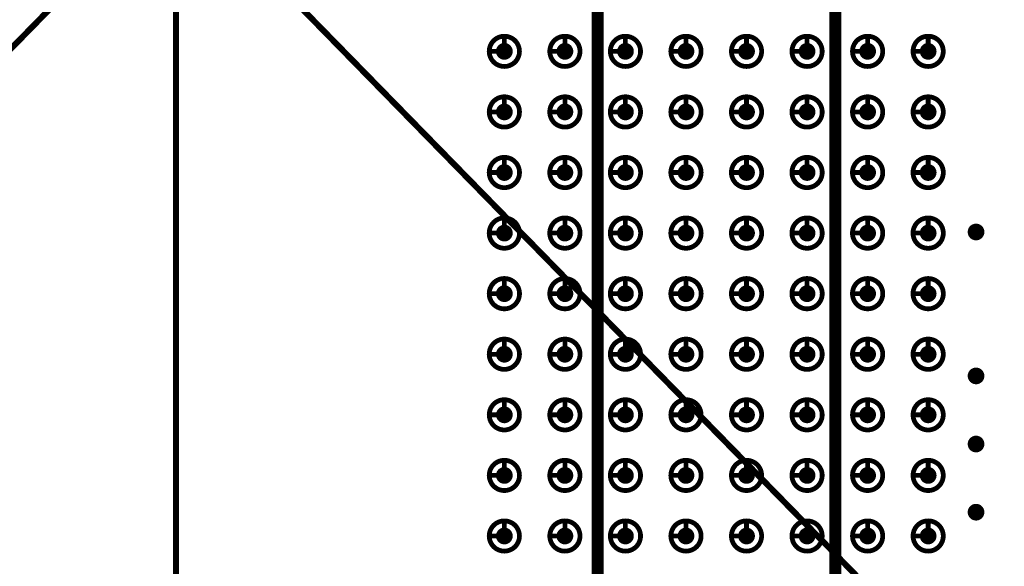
# Model space of a CAD drawing. Header units: millimetres. Extents: x 62 to 363, y 42 to 391.
# Tile 163 of 216: x 211 to 232, y 203 to 214. Entities that reach past the tile are written whole.
import ezdxf

# ---------------------------------------------------------------- set-up
doc = ezdxf.new("R2010")
doc.units = ezdxf.units.MM
for name, color, linetype in [('Mechanical8', 56, 'Continuous'), ('PadHoleLayer', 156, 'Continuous'), ('ViaHoleLayer', 16, 'Continuous')]:
    doc.layers.add(name, color=color, linetype=linetype)

# ---------------------------------------------------------------- blocks, each defined once
blk = doc.blocks.new('SAMTEC_SEAM_50_02_0_L_08_2_A_GP_K_TR_1851')
at = {"layer": 'Mechanical8'}
for points, const_width in [([(-26.988, 4.445, 1), (-27.622, 4.445, 1)], 0.1), ([(-27.33, 4.763, 1), (-27.28, 4.763, 1)], 0.05), ([(-25.718, 4.445, 1), (-26.352, 4.445, 1)], 0.1), ([(-26.06, 4.763, 1), (-26.01, 4.763, 1)], 0.05), ([(-24.448, 4.445, 1), (-25.082, 4.445, 1)], 0.1), ([(-24.79, 4.763, 1), (-24.74, 4.763, 1)], 0.05), ([(-23.177, 4.445, 1), (-23.812, 4.445, 1)], 0.1), ([(-23.52, 4.763, 1), (-23.47, 4.763, 1)], 0.05), ([(-21.907, 4.445, 1), (-22.543, 4.445, 1)], 0.1), ([(-22.25, 4.763, 1), (-22.2, 4.763, 1)], 0.05), ([(-20.637, 4.445, 1), (-21.273, 4.445, 1)], 0.1), ([(-20.98, 4.763, 1), (-20.93, 4.763, 1)], 0.05), ([(-19.367, 4.445, 1), (-20.003, 4.445, 1)], 0.1), ([(-19.71, 4.763, 1), (-19.66, 4.763, 1)], 0.05), ([(-18.098, 4.445, 1), (-18.733, 4.445, 1)], 0.1), ([(-18.44, 4.763, 1), (-18.39, 4.763, 1)], 0.05), ([(-16.828, 4.445, 1), (-17.462, 4.445, 1)], 0.1), ([(-17.17, 4.763, 1), (-17.12, 4.763, 1)], 0.05), ([(-27.647, 4.445, 1), (-27.598, 4.445, 1)], 0.05), ([(-27.33, 4.445, 1), (-27.28, 4.445, 1)], 0.05), ([(-27.33, 4.445, 1), (-27.28, 4.445, 1)], 0.05), ([(-27.012, 4.445, 1), (-26.963, 4.445, 1)], 0.05), ([(-27.012, 4.445, 1), (-26.963, 4.445, 1)], 0.05), ([(-26.377, 4.445, 1), (-26.328, 4.445, 1)], 0.05), ([(-26.06, 4.445, 1), (-26.01, 4.445, 1)], 0.05), ([(-26.06, 4.445, 1), (-26.01, 4.445, 1)], 0.05), ([(-25.742, 4.445, 1), (-25.693, 4.445, 1)], 0.05), ([(-25.742, 4.445, 1), (-25.693, 4.445, 1)], 0.05), ([(-25.107, 4.445, 1), (-25.058, 4.445, 1)], 0.05), ([(-24.79, 4.445, 1), (-24.74, 4.445, 1)], 0.05), ([(-24.79, 4.445, 1), (-24.74, 4.445, 1)], 0.05), ([(-24.472, 4.445, 1), (-24.423, 4.445, 1)], 0.05), ([(-24.472, 4.445, 1), (-24.423, 4.445, 1)], 0.05), ([(-23.837, 4.445, 1), (-23.788, 4.445, 1)], 0.05), ([(-23.52, 4.445, 1), (-23.47, 4.445, 1)], 0.05), ([(-23.52, 4.445, 1), (-23.47, 4.445, 1)], 0.05), ([(-23.202, 4.445, 1), (-23.153, 4.445, 1)], 0.05), ([(-23.202, 4.445, 1), (-23.153, 4.445, 1)], 0.05), ([(-22.567, 4.445, 1), (-22.518, 4.445, 1)], 0.05), ([(-22.25, 4.445, 1), (-22.2, 4.445, 1)], 0.05), ([(-22.25, 4.445, 1), (-22.2, 4.445, 1)], 0.05), ([(-21.932, 4.445, 1), (-21.883, 4.445, 1)], 0.05), ([(-21.932, 4.445, 1), (-21.883, 4.445, 1)], 0.05), ([(-21.297, 4.445, 1), (-21.248, 4.445, 1)], 0.05), ([(-20.98, 4.445, 1), (-20.93, 4.445, 1)], 0.05), ([(-20.98, 4.445, 1), (-20.93, 4.445, 1)], 0.05), ([(-20.662, 4.445, 1), (-20.613, 4.445, 1)], 0.05), ([(-20.662, 4.445, 1), (-20.613, 4.445, 1)], 0.05), ([(-20.027, 4.445, 1), (-19.978, 4.445, 1)], 0.05), ([(-19.71, 4.445, 1), (-19.66, 4.445, 1)], 0.05), ([(-19.71, 4.445, 1), (-19.66, 4.445, 1)], 0.05), ([(-19.392, 4.445, 1), (-19.343, 4.445, 1)], 0.05), ([(-19.392, 4.445, 1), (-19.343, 4.445, 1)], 0.05), ([(-18.757, 4.445, 1), (-18.708, 4.445, 1)], 0.05), ([(-18.44, 4.445, 1), (-18.39, 4.445, 1)], 0.05), ([(-18.44, 4.445, 1), (-18.39, 4.445, 1)], 0.05), ([(-18.122, 4.445, 1), (-18.073, 4.445, 1)], 0.05), ([(-18.122, 4.445, 1), (-18.073, 4.445, 1)], 0.05), ([(-17.487, 4.445, 1), (-17.438, 4.445, 1)], 0.05), ([(-17.17, 4.445, 1), (-17.12, 4.445, 1)], 0.05), ([(-17.17, 4.445, 1), (-17.12, 4.445, 1)], 0.05), ([(-16.852, 4.445, 1), (-16.803, 4.445, 1)], 0.05), ([(-16.852, 4.445, 1), (-16.803, 4.445, 1)], 0.05), ([(-26.988, 3.175, 1), (-27.622, 3.175, 1)], 0.1), ([(-27.33, 3.493, 1), (-27.28, 3.493, 1)], 0.05), ([(-25.718, 3.175, 1), (-26.352, 3.175, 1)], 0.1), ([(-26.06, 3.493, 1), (-26.01, 3.493, 1)], 0.05), ([(-24.448, 3.175, 1), (-25.082, 3.175, 1)], 0.1), ([(-24.79, 3.493, 1), (-24.74, 3.493, 1)], 0.05), ([(-23.177, 3.175, 1), (-23.812, 3.175, 1)], 0.1), ([(-23.52, 3.493, 1), (-23.47, 3.493, 1)], 0.05), ([(-21.907, 3.175, 1), (-22.543, 3.175, 1)], 0.1), ([(-22.25, 3.493, 1), (-22.2, 3.493, 1)], 0.05), ([(-20.637, 3.175, 1), (-21.273, 3.175, 1)], 0.1), ([(-20.98, 3.493, 1), (-20.93, 3.493, 1)], 0.05), ([(-19.367, 3.175, 1), (-20.003, 3.175, 1)], 0.1), ([(-19.71, 3.493, 1), (-19.66, 3.493, 1)], 0.05), ([(-18.098, 3.175, 1), (-18.733, 3.175, 1)], 0.1), ([(-18.44, 3.493, 1), (-18.39, 3.493, 1)], 0.05), ([(-16.828, 3.175, 1), (-17.462, 3.175, 1)], 0.1), ([(-17.17, 3.493, 1), (-17.12, 3.493, 1)], 0.05), ([(-27.647, 3.175, 1), (-27.598, 3.175, 1)], 0.05), ([(-27.33, 3.175, 1), (-27.28, 3.175, 1)], 0.05), ([(-27.33, 3.175, 1), (-27.28, 3.175, 1)], 0.05), ([(-27.012, 3.175, 1), (-26.963, 3.175, 1)], 0.05), ([(-27.012, 3.175, 1), (-26.963, 3.175, 1)], 0.05), ([(-26.377, 3.175, 1), (-26.328, 3.175, 1)], 0.05), ([(-26.06, 3.175, 1), (-26.01, 3.175, 1)], 0.05), ([(-26.06, 3.175, 1), (-26.01, 3.175, 1)], 0.05), ([(-25.742, 3.175, 1), (-25.693, 3.175, 1)], 0.05), ([(-25.742, 3.175, 1), (-25.693, 3.175, 1)], 0.05), ([(-25.107, 3.175, 1), (-25.058, 3.175, 1)], 0.05), ([(-24.79, 3.175, 1), (-24.74, 3.175, 1)], 0.05), ([(-24.79, 3.175, 1), (-24.74, 3.175, 1)], 0.05), ([(-24.472, 3.175, 1), (-24.423, 3.175, 1)], 0.05), ([(-24.472, 3.175, 1), (-24.423, 3.175, 1)], 0.05), ([(-23.837, 3.175, 1), (-23.788, 3.175, 1)], 0.05), ([(-23.52, 3.175, 1), (-23.47, 3.175, 1)], 0.05), ([(-23.52, 3.175, 1), (-23.47, 3.175, 1)], 0.05), ([(-23.202, 3.175, 1), (-23.153, 3.175, 1)], 0.05), ([(-23.202, 3.175, 1), (-23.153, 3.175, 1)], 0.05), ([(-22.567, 3.175, 1), (-22.518, 3.175, 1)], 0.05), ([(-22.25, 3.175, 1), (-22.2, 3.175, 1)], 0.05), ([(-22.25, 3.175, 1), (-22.2, 3.175, 1)], 0.05), ([(-21.932, 3.175, 1), (-21.883, 3.175, 1)], 0.05), ([(-21.932, 3.175, 1), (-21.883, 3.175, 1)], 0.05), ([(-21.297, 3.175, 1), (-21.248, 3.175, 1)], 0.05), ([(-20.98, 3.175, 1), (-20.93, 3.175, 1)], 0.05), ([(-20.98, 3.175, 1), (-20.93, 3.175, 1)], 0.05), ([(-20.662, 3.175, 1), (-20.613, 3.175, 1)], 0.05), ([(-20.662, 3.175, 1), (-20.613, 3.175, 1)], 0.05), ([(-20.027, 3.175, 1), (-19.978, 3.175, 1)], 0.05), ([(-19.71, 3.175, 1), (-19.66, 3.175, 1)], 0.05), ([(-19.71, 3.175, 1), (-19.66, 3.175, 1)], 0.05), ([(-19.392, 3.175, 1), (-19.343, 3.175, 1)], 0.05), ([(-19.392, 3.175, 1), (-19.343, 3.175, 1)], 0.05), ([(-18.757, 3.175, 1), (-18.708, 3.175, 1)], 0.05), ([(-18.44, 3.175, 1), (-18.39, 3.175, 1)], 0.05), ([(-18.44, 3.175, 1), (-18.39, 3.175, 1)], 0.05), ([(-18.122, 3.175, 1), (-18.073, 3.175, 1)], 0.05), ([(-18.122, 3.175, 1), (-18.073, 3.175, 1)], 0.05), ([(-17.487, 3.175, 1), (-17.438, 3.175, 1)], 0.05), ([(-17.17, 3.175, 1), (-17.12, 3.175, 1)], 0.05), ([(-17.17, 3.175, 1), (-17.12, 3.175, 1)], 0.05), ([(-16.852, 3.175, 1), (-16.803, 3.175, 1)], 0.05), ([(-16.852, 3.175, 1), (-16.803, 3.175, 1)], 0.05), ([(-26.988, 1.905, 1), (-27.622, 1.905, 1)], 0.1), ([(-27.33, 2.223, 1), (-27.28, 2.223, 1)], 0.05), ([(-25.718, 1.905, 1), (-26.352, 1.905, 1)], 0.1), ([(-26.06, 2.223, 1), (-26.01, 2.223, 1)], 0.05), ([(-24.448, 1.905, 1), (-25.082, 1.905, 1)], 0.1), ([(-24.79, 2.223, 1), (-24.74, 2.223, 1)], 0.05), ([(-23.177, 1.905, 1), (-23.812, 1.905, 1)], 0.1), ([(-23.52, 2.223, 1), (-23.47, 2.223, 1)], 0.05), ([(-21.907, 1.905, 1), (-22.543, 1.905, 1)], 0.1), ([(-22.25, 2.223, 1), (-22.2, 2.223, 1)], 0.05), ([(-20.637, 1.905, 1), (-21.273, 1.905, 1)], 0.1), ([(-20.98, 2.223, 1), (-20.93, 2.223, 1)], 0.05), ([(-19.367, 1.905, 1), (-20.003, 1.905, 1)], 0.1), ([(-19.71, 2.223, 1), (-19.66, 2.223, 1)], 0.05), ([(-18.098, 1.905, 1), (-18.733, 1.905, 1)], 0.1), ([(-18.44, 2.223, 1), (-18.39, 2.223, 1)], 0.05), ([(-16.828, 1.905, 1), (-17.462, 1.905, 1)], 0.1), ([(-17.17, 2.223, 1), (-17.12, 2.223, 1)], 0.05), ([(-27.647, 1.905, 1), (-27.598, 1.905, 1)], 0.05), ([(-27.33, 1.905, 1), (-27.28, 1.905, 1)], 0.05), ([(-27.33, 1.905, 1), (-27.28, 1.905, 1)], 0.05), ([(-27.012, 1.905, 1), (-26.963, 1.905, 1)], 0.05), ([(-27.012, 1.905, 1), (-26.963, 1.905, 1)], 0.05), ([(-26.377, 1.905, 1), (-26.328, 1.905, 1)], 0.05), ([(-26.06, 1.905, 1), (-26.01, 1.905, 1)], 0.05), ([(-26.06, 1.905, 1), (-26.01, 1.905, 1)], 0.05), ([(-25.742, 1.905, 1), (-25.693, 1.905, 1)], 0.05), ([(-25.742, 1.905, 1), (-25.693, 1.905, 1)], 0.05), ([(-25.107, 1.905, 1), (-25.058, 1.905, 1)], 0.05), ([(-24.79, 1.905, 1), (-24.74, 1.905, 1)], 0.05), ([(-24.79, 1.905, 1), (-24.74, 1.905, 1)], 0.05), ([(-24.472, 1.905, 1), (-24.423, 1.905, 1)], 0.05), ([(-24.472, 1.905, 1), (-24.423, 1.905, 1)], 0.05), ([(-23.837, 1.905, 1), (-23.788, 1.905, 1)], 0.05), ([(-23.52, 1.905, 1), (-23.47, 1.905, 1)], 0.05), ([(-23.52, 1.905, 1), (-23.47, 1.905, 1)], 0.05), ([(-23.202, 1.905, 1), (-23.153, 1.905, 1)], 0.05), ([(-23.202, 1.905, 1), (-23.153, 1.905, 1)], 0.05), ([(-22.567, 1.905, 1), (-22.518, 1.905, 1)], 0.05), ([(-22.25, 1.905, 1), (-22.2, 1.905, 1)], 0.05), ([(-22.25, 1.905, 1), (-22.2, 1.905, 1)], 0.05), ([(-21.932, 1.905, 1), (-21.883, 1.905, 1)], 0.05), ([(-21.932, 1.905, 1), (-21.883, 1.905, 1)], 0.05), ([(-21.297, 1.905, 1), (-21.248, 1.905, 1)], 0.05), ([(-20.98, 1.905, 1), (-20.93, 1.905, 1)], 0.05), ([(-20.98, 1.905, 1), (-20.93, 1.905, 1)], 0.05), ([(-20.662, 1.905, 1), (-20.613, 1.905, 1)], 0.05), ([(-20.662, 1.905, 1), (-20.613, 1.905, 1)], 0.05), ([(-20.027, 1.905, 1), (-19.978, 1.905, 1)], 0.05), ([(-19.71, 1.905, 1), (-19.66, 1.905, 1)], 0.05), ([(-19.71, 1.905, 1), (-19.66, 1.905, 1)], 0.05), ([(-19.392, 1.905, 1), (-19.343, 1.905, 1)], 0.05), ([(-19.392, 1.905, 1), (-19.343, 1.905, 1)], 0.05), ([(-18.757, 1.905, 1), (-18.708, 1.905, 1)], 0.05), ([(-18.44, 1.905, 1), (-18.39, 1.905, 1)], 0.05), ([(-18.44, 1.905, 1), (-18.39, 1.905, 1)], 0.05), ([(-18.122, 1.905, 1), (-18.073, 1.905, 1)], 0.05), ([(-18.122, 1.905, 1), (-18.073, 1.905, 1)], 0.05), ([(-17.487, 1.905, 1), (-17.438, 1.905, 1)], 0.05), ([(-17.17, 1.905, 1), (-17.12, 1.905, 1)], 0.05), ([(-17.17, 1.905, 1), (-17.12, 1.905, 1)], 0.05), ([(-16.852, 1.905, 1), (-16.803, 1.905, 1)], 0.05), ([(-16.852, 1.905, 1), (-16.803, 1.905, 1)], 0.05), ([(-26.988, 0.635, 1), (-27.622, 0.635, 1)], 0.1), ([(-27.33, 0.953, 1), (-27.28, 0.953, 1)], 0.05), ([(-25.718, 0.635, 1), (-26.352, 0.635, 1)], 0.1), ([(-26.06, 0.953, 1), (-26.01, 0.953, 1)], 0.05), ([(-24.448, 0.635, 1), (-25.082, 0.635, 1)], 0.1), ([(-24.79, 0.953, 1), (-24.74, 0.953, 1)], 0.05), ([(-23.177, 0.635, 1), (-23.812, 0.635, 1)], 0.1), ([(-23.52, 0.953, 1), (-23.47, 0.953, 1)], 0.05), ([(-21.907, 0.635, 1), (-22.543, 0.635, 1)], 0.1), ([(-22.25, 0.953, 1), (-22.2, 0.953, 1)], 0.05), ([(-20.637, 0.635, 1), (-21.273, 0.635, 1)], 0.1), ([(-20.98, 0.953, 1), (-20.93, 0.953, 1)], 0.05), ([(-19.367, 0.635, 1), (-20.003, 0.635, 1)], 0.1), ([(-19.71, 0.953, 1), (-19.66, 0.953, 1)], 0.05), ([(-18.098, 0.635, 1), (-18.733, 0.635, 1)], 0.1), ([(-18.44, 0.953, 1), (-18.39, 0.953, 1)], 0.05), ([(-16.828, 0.635, 1), (-17.462, 0.635, 1)], 0.1), ([(-17.17, 0.953, 1), (-17.12, 0.953, 1)], 0.05), ([(-27.647, 0.635, 1), (-27.598, 0.635, 1)], 0.05), ([(-27.33, 0.635, 1), (-27.28, 0.635, 1)], 0.05), ([(-27.33, 0.635, 1), (-27.28, 0.635, 1)], 0.05), ([(-27.012, 0.635, 1), (-26.963, 0.635, 1)], 0.05), ([(-27.012, 0.635, 1), (-26.963, 0.635, 1)], 0.05), ([(-26.377, 0.635, 1), (-26.328, 0.635, 1)], 0.05), ([(-26.06, 0.635, 1), (-26.01, 0.635, 1)], 0.05), ([(-26.06, 0.635, 1), (-26.01, 0.635, 1)], 0.05), ([(-25.742, 0.635, 1), (-25.693, 0.635, 1)], 0.05), ([(-25.742, 0.635, 1), (-25.693, 0.635, 1)], 0.05), ([(-25.107, 0.635, 1), (-25.058, 0.635, 1)], 0.05), ([(-24.79, 0.635, 1), (-24.74, 0.635, 1)], 0.05), ([(-24.79, 0.635, 1), (-24.74, 0.635, 1)], 0.05), ([(-24.472, 0.635, 1), (-24.423, 0.635, 1)], 0.05), ([(-24.472, 0.635, 1), (-24.423, 0.635, 1)], 0.05), ([(-23.837, 0.635, 1), (-23.788, 0.635, 1)], 0.05), ([(-23.52, 0.635, 1), (-23.47, 0.635, 1)], 0.05), ([(-23.52, 0.635, 1), (-23.47, 0.635, 1)], 0.05), ([(-23.202, 0.635, 1), (-23.153, 0.635, 1)], 0.05), ([(-23.202, 0.635, 1), (-23.153, 0.635, 1)], 0.05), ([(-22.567, 0.635, 1), (-22.518, 0.635, 1)], 0.05), ([(-22.25, 0.635, 1), (-22.2, 0.635, 1)], 0.05), ([(-22.25, 0.635, 1), (-22.2, 0.635, 1)], 0.05), ([(-21.932, 0.635, 1), (-21.883, 0.635, 1)], 0.05), ([(-21.932, 0.635, 1), (-21.883, 0.635, 1)], 0.05), ([(-21.297, 0.635, 1), (-21.248, 0.635, 1)], 0.05), ([(-20.98, 0.635, 1), (-20.93, 0.635, 1)], 0.05), ([(-20.98, 0.635, 1), (-20.93, 0.635, 1)], 0.05), ([(-20.662, 0.635, 1), (-20.613, 0.635, 1)], 0.05), ([(-20.662, 0.635, 1), (-20.613, 0.635, 1)], 0.05), ([(-20.027, 0.635, 1), (-19.978, 0.635, 1)], 0.05), ([(-19.71, 0.635, 1), (-19.66, 0.635, 1)], 0.05), ([(-19.71, 0.635, 1), (-19.66, 0.635, 1)], 0.05), ([(-19.392, 0.635, 1), (-19.343, 0.635, 1)], 0.05), ([(-19.392, 0.635, 1), (-19.343, 0.635, 1)], 0.05), ([(-18.757, 0.635, 1), (-18.708, 0.635, 1)], 0.05), ([(-18.44, 0.635, 1), (-18.39, 0.635, 1)], 0.05), ([(-18.44, 0.635, 1), (-18.39, 0.635, 1)], 0.05), ([(-18.122, 0.635, 1), (-18.073, 0.635, 1)], 0.05), ([(-18.122, 0.635, 1), (-18.073, 0.635, 1)], 0.05), ([(-17.487, 0.635, 1), (-17.438, 0.635, 1)], 0.05), ([(-17.17, 0.635, 1), (-17.12, 0.635, 1)], 0.05), ([(-17.17, 0.635, 1), (-17.12, 0.635, 1)], 0.05), ([(-16.852, 0.635, 1), (-16.803, 0.635, 1)], 0.05), ([(-16.852, 0.635, 1), (-16.803, 0.635, 1)], 0.05), ([(-26.988, -0.635, 1), (-27.622, -0.635, 1)], 0.1), ([(-27.33, -0.317, 1), (-27.28, -0.317, 1)], 0.05), ([(-25.718, -0.635, 1), (-26.352, -0.635, 1)], 0.1), ([(-26.06, -0.317, 1), (-26.01, -0.317, 1)], 0.05), ([(-24.448, -0.635, 1), (-25.082, -0.635, 1)], 0.1), ([(-24.79, -0.317, 1), (-24.74, -0.317, 1)], 0.05), ([(-23.177, -0.635, 1), (-23.812, -0.635, 1)], 0.1), ([(-23.52, -0.317, 1), (-23.47, -0.317, 1)], 0.05), ([(-21.907, -0.635, 1), (-22.543, -0.635, 1)], 0.1), ([(-22.25, -0.317, 1), (-22.2, -0.317, 1)], 0.05), ([(-20.637, -0.635, 1), (-21.273, -0.635, 1)], 0.1), ([(-20.98, -0.317, 1), (-20.93, -0.317, 1)], 0.05), ([(-19.367, -0.635, 1), (-20.003, -0.635, 1)], 0.1), ([(-19.71, -0.317, 1), (-19.66, -0.317, 1)], 0.05), ([(-18.098, -0.635, 1), (-18.733, -0.635, 1)], 0.1), ([(-18.44, -0.317, 1), (-18.39, -0.317, 1)], 0.05), ([(-16.828, -0.635, 1), (-17.462, -0.635, 1)], 0.1), ([(-17.17, -0.317, 1), (-17.12, -0.317, 1)], 0.05), ([(-27.647, -0.635, 1), (-27.598, -0.635, 1)], 0.05), ([(-27.33, -0.635, 1), (-27.28, -0.635, 1)], 0.05), ([(-27.33, -0.635, 1), (-27.28, -0.635, 1)], 0.05), ([(-27.012, -0.635, 1), (-26.963, -0.635, 1)], 0.05), ([(-27.012, -0.635, 1), (-26.963, -0.635, 1)], 0.05), ([(-26.377, -0.635, 1), (-26.328, -0.635, 1)], 0.05), ([(-26.06, -0.635, 1), (-26.01, -0.635, 1)], 0.05), ([(-26.06, -0.635, 1), (-26.01, -0.635, 1)], 0.05), ([(-25.742, -0.635, 1), (-25.693, -0.635, 1)], 0.05), ([(-25.742, -0.635, 1), (-25.693, -0.635, 1)], 0.05), ([(-25.107, -0.635, 1), (-25.058, -0.635, 1)], 0.05), ([(-24.79, -0.635, 1), (-24.74, -0.635, 1)], 0.05), ([(-24.79, -0.635, 1), (-24.74, -0.635, 1)], 0.05), ([(-24.472, -0.635, 1), (-24.423, -0.635, 1)], 0.05), ([(-24.472, -0.635, 1), (-24.423, -0.635, 1)], 0.05), ([(-23.837, -0.635, 1), (-23.788, -0.635, 1)], 0.05), ([(-23.52, -0.635, 1), (-23.47, -0.635, 1)], 0.05), ([(-23.52, -0.635, 1), (-23.47, -0.635, 1)], 0.05), ([(-23.202, -0.635, 1), (-23.153, -0.635, 1)], 0.05), ([(-23.202, -0.635, 1), (-23.153, -0.635, 1)], 0.05), ([(-22.567, -0.635, 1), (-22.518, -0.635, 1)], 0.05), ([(-22.25, -0.635, 1), (-22.2, -0.635, 1)], 0.05), ([(-22.25, -0.635, 1), (-22.2, -0.635, 1)], 0.05), ([(-21.932, -0.635, 1), (-21.883, -0.635, 1)], 0.05), ([(-21.932, -0.635, 1), (-21.883, -0.635, 1)], 0.05), ([(-21.297, -0.635, 1), (-21.248, -0.635, 1)], 0.05), ([(-20.98, -0.635, 1), (-20.93, -0.635, 1)], 0.05), ([(-20.98, -0.635, 1), (-20.93, -0.635, 1)], 0.05), ([(-20.662, -0.635, 1), (-20.613, -0.635, 1)], 0.05), ([(-20.662, -0.635, 1), (-20.613, -0.635, 1)], 0.05), ([(-20.027, -0.635, 1), (-19.978, -0.635, 1)], 0.05), ([(-19.71, -0.635, 1), (-19.66, -0.635, 1)], 0.05), ([(-19.71, -0.635, 1), (-19.66, -0.635, 1)], 0.05), ([(-19.392, -0.635, 1), (-19.343, -0.635, 1)], 0.05), ([(-19.392, -0.635, 1), (-19.343, -0.635, 1)], 0.05), ([(-18.757, -0.635, 1), (-18.708, -0.635, 1)], 0.05), ([(-18.44, -0.635, 1), (-18.39, -0.635, 1)], 0.05), ([(-18.44, -0.635, 1), (-18.39, -0.635, 1)], 0.05), ([(-18.122, -0.635, 1), (-18.073, -0.635, 1)], 0.05), ([(-18.122, -0.635, 1), (-18.073, -0.635, 1)], 0.05), ([(-17.487, -0.635, 1), (-17.438, -0.635, 1)], 0.05), ([(-17.17, -0.635, 1), (-17.12, -0.635, 1)], 0.05), ([(-17.17, -0.635, 1), (-17.12, -0.635, 1)], 0.05), ([(-16.852, -0.635, 1), (-16.803, -0.635, 1)], 0.05), ([(-16.852, -0.635, 1), (-16.803, -0.635, 1)], 0.05), ([(-26.988, -1.905, 1), (-27.622, -1.905, 1)], 0.1), ([(-27.33, -1.587, 1), (-27.28, -1.587, 1)], 0.05), ([(-25.718, -1.905, 1), (-26.352, -1.905, 1)], 0.1), ([(-26.06, -1.587, 1), (-26.01, -1.587, 1)], 0.05), ([(-24.448, -1.905, 1), (-25.082, -1.905, 1)], 0.1), ([(-24.79, -1.587, 1), (-24.74, -1.587, 1)], 0.05), ([(-23.177, -1.905, 1), (-23.812, -1.905, 1)], 0.1), ([(-23.52, -1.587, 1), (-23.47, -1.587, 1)], 0.05), ([(-21.907, -1.905, 1), (-22.543, -1.905, 1)], 0.1), ([(-22.25, -1.587, 1), (-22.2, -1.587, 1)], 0.05), ([(-20.637, -1.905, 1), (-21.273, -1.905, 1)], 0.1), ([(-20.98, -1.587, 1), (-20.93, -1.587, 1)], 0.05), ([(-19.367, -1.905, 1), (-20.003, -1.905, 1)], 0.1), ([(-19.71, -1.587, 1), (-19.66, -1.587, 1)], 0.05), ([(-18.098, -1.905, 1), (-18.733, -1.905, 1)], 0.1), ([(-18.44, -1.587, 1), (-18.39, -1.587, 1)], 0.05), ([(-16.828, -1.905, 1), (-17.462, -1.905, 1)], 0.1), ([(-17.17, -1.587, 1), (-17.12, -1.587, 1)], 0.05), ([(-27.647, -1.905, 1), (-27.598, -1.905, 1)], 0.05), ([(-27.33, -1.905, 1), (-27.28, -1.905, 1)], 0.05), ([(-27.33, -1.905, 1), (-27.28, -1.905, 1)], 0.05), ([(-27.012, -1.905, 1), (-26.963, -1.905, 1)], 0.05), ([(-27.012, -1.905, 1), (-26.963, -1.905, 1)], 0.05), ([(-26.377, -1.905, 1), (-26.328, -1.905, 1)], 0.05), ([(-26.06, -1.905, 1), (-26.01, -1.905, 1)], 0.05), ([(-26.06, -1.905, 1), (-26.01, -1.905, 1)], 0.05), ([(-25.742, -1.905, 1), (-25.693, -1.905, 1)], 0.05), ([(-25.742, -1.905, 1), (-25.693, -1.905, 1)], 0.05), ([(-25.107, -1.905, 1), (-25.058, -1.905, 1)], 0.05), ([(-24.79, -1.905, 1), (-24.74, -1.905, 1)], 0.05), ([(-24.79, -1.905, 1), (-24.74, -1.905, 1)], 0.05), ([(-24.472, -1.905, 1), (-24.423, -1.905, 1)], 0.05), ([(-24.472, -1.905, 1), (-24.423, -1.905, 1)], 0.05), ([(-23.837, -1.905, 1), (-23.788, -1.905, 1)], 0.05), ([(-23.52, -1.905, 1), (-23.47, -1.905, 1)], 0.05), ([(-23.52, -1.905, 1), (-23.47, -1.905, 1)], 0.05), ([(-23.202, -1.905, 1), (-23.153, -1.905, 1)], 0.05), ([(-23.202, -1.905, 1), (-23.153, -1.905, 1)], 0.05), ([(-22.567, -1.905, 1), (-22.518, -1.905, 1)], 0.05), ([(-22.25, -1.905, 1), (-22.2, -1.905, 1)], 0.05), ([(-22.25, -1.905, 1), (-22.2, -1.905, 1)], 0.05), ([(-21.932, -1.905, 1), (-21.883, -1.905, 1)], 0.05), ([(-21.932, -1.905, 1), (-21.883, -1.905, 1)], 0.05), ([(-21.297, -1.905, 1), (-21.248, -1.905, 1)], 0.05), ([(-20.98, -1.905, 1), (-20.93, -1.905, 1)], 0.05), ([(-20.98, -1.905, 1), (-20.93, -1.905, 1)], 0.05), ([(-20.662, -1.905, 1), (-20.613, -1.905, 1)], 0.05), ([(-20.662, -1.905, 1), (-20.613, -1.905, 1)], 0.05), ([(-20.027, -1.905, 1), (-19.978, -1.905, 1)], 0.05), ([(-19.71, -1.905, 1), (-19.66, -1.905, 1)], 0.05), ([(-19.71, -1.905, 1), (-19.66, -1.905, 1)], 0.05), ([(-19.392, -1.905, 1), (-19.343, -1.905, 1)], 0.05), ([(-19.392, -1.905, 1), (-19.343, -1.905, 1)], 0.05), ([(-18.757, -1.905, 1), (-18.708, -1.905, 1)], 0.05), ([(-18.44, -1.905, 1), (-18.39, -1.905, 1)], 0.05), ([(-18.44, -1.905, 1), (-18.39, -1.905, 1)], 0.05), ([(-18.122, -1.905, 1), (-18.073, -1.905, 1)], 0.05), ([(-18.122, -1.905, 1), (-18.073, -1.905, 1)], 0.05), ([(-17.487, -1.905, 1), (-17.438, -1.905, 1)], 0.05), ([(-17.17, -1.905, 1), (-17.12, -1.905, 1)], 0.05), ([(-17.17, -1.905, 1), (-17.12, -1.905, 1)], 0.05), ([(-16.852, -1.905, 1), (-16.803, -1.905, 1)], 0.05), ([(-16.852, -1.905, 1), (-16.803, -1.905, 1)], 0.05), ([(-26.988, -3.175, 1), (-27.622, -3.175, 1)], 0.1), ([(-27.33, -2.857, 1), (-27.28, -2.857, 1)], 0.05), ([(-25.718, -3.175, 1), (-26.352, -3.175, 1)], 0.1), ([(-26.06, -2.857, 1), (-26.01, -2.857, 1)], 0.05), ([(-24.448, -3.175, 1), (-25.082, -3.175, 1)], 0.1), ([(-24.79, -2.857, 1), (-24.74, -2.857, 1)], 0.05), ([(-23.177, -3.175, 1), (-23.812, -3.175, 1)], 0.1), ([(-23.52, -2.857, 1), (-23.47, -2.857, 1)], 0.05), ([(-21.907, -3.175, 1), (-22.543, -3.175, 1)], 0.1), ([(-22.25, -2.857, 1), (-22.2, -2.857, 1)], 0.05), ([(-20.637, -3.175, 1), (-21.273, -3.175, 1)], 0.1), ([(-20.98, -2.857, 1), (-20.93, -2.857, 1)], 0.05), ([(-19.367, -3.175, 1), (-20.003, -3.175, 1)], 0.1), ([(-19.71, -2.857, 1), (-19.66, -2.857, 1)], 0.05), ([(-18.098, -3.175, 1), (-18.733, -3.175, 1)], 0.1), ([(-18.44, -2.857, 1), (-18.39, -2.857, 1)], 0.05), ([(-16.828, -3.175, 1), (-17.462, -3.175, 1)], 0.1), ([(-17.17, -2.857, 1), (-17.12, -2.857, 1)], 0.05), ([(-27.647, -3.175, 1), (-27.598, -3.175, 1)], 0.05), ([(-27.33, -3.175, 1), (-27.28, -3.175, 1)], 0.05), ([(-27.33, -3.175, 1), (-27.28, -3.175, 1)], 0.05), ([(-27.012, -3.175, 1), (-26.963, -3.175, 1)], 0.05), ([(-27.012, -3.175, 1), (-26.963, -3.175, 1)], 0.05), ([(-26.377, -3.175, 1), (-26.328, -3.175, 1)], 0.05), ([(-26.06, -3.175, 1), (-26.01, -3.175, 1)], 0.05), ([(-26.06, -3.175, 1), (-26.01, -3.175, 1)], 0.05), ([(-25.742, -3.175, 1), (-25.693, -3.175, 1)], 0.05), ([(-25.742, -3.175, 1), (-25.693, -3.175, 1)], 0.05), ([(-25.107, -3.175, 1), (-25.058, -3.175, 1)], 0.05), ([(-24.79, -3.175, 1), (-24.74, -3.175, 1)], 0.05), ([(-24.79, -3.175, 1), (-24.74, -3.175, 1)], 0.05), ([(-24.472, -3.175, 1), (-24.423, -3.175, 1)], 0.05), ([(-24.472, -3.175, 1), (-24.423, -3.175, 1)], 0.05), ([(-23.837, -3.175, 1), (-23.788, -3.175, 1)], 0.05), ([(-23.52, -3.175, 1), (-23.47, -3.175, 1)], 0.05), ([(-23.52, -3.175, 1), (-23.47, -3.175, 1)], 0.05), ([(-23.202, -3.175, 1), (-23.153, -3.175, 1)], 0.05), ([(-23.202, -3.175, 1), (-23.153, -3.175, 1)], 0.05), ([(-22.567, -3.175, 1), (-22.518, -3.175, 1)], 0.05), ([(-22.25, -3.175, 1), (-22.2, -3.175, 1)], 0.05), ([(-22.25, -3.175, 1), (-22.2, -3.175, 1)], 0.05), ([(-21.932, -3.175, 1), (-21.883, -3.175, 1)], 0.05), ([(-21.932, -3.175, 1), (-21.883, -3.175, 1)], 0.05), ([(-21.297, -3.175, 1), (-21.248, -3.175, 1)], 0.05), ([(-20.98, -3.175, 1), (-20.93, -3.175, 1)], 0.05), ([(-20.98, -3.175, 1), (-20.93, -3.175, 1)], 0.05), ([(-20.662, -3.175, 1), (-20.613, -3.175, 1)], 0.05), ([(-20.662, -3.175, 1), (-20.613, -3.175, 1)], 0.05), ([(-20.027, -3.175, 1), (-19.978, -3.175, 1)], 0.05), ([(-19.71, -3.175, 1), (-19.66, -3.175, 1)], 0.05), ([(-19.71, -3.175, 1), (-19.66, -3.175, 1)], 0.05), ([(-19.392, -3.175, 1), (-19.343, -3.175, 1)], 0.05), ([(-19.392, -3.175, 1), (-19.343, -3.175, 1)], 0.05), ([(-18.757, -3.175, 1), (-18.708, -3.175, 1)], 0.05), ([(-18.44, -3.175, 1), (-18.39, -3.175, 1)], 0.05), ([(-18.44, -3.175, 1), (-18.39, -3.175, 1)], 0.05), ([(-18.122, -3.175, 1), (-18.073, -3.175, 1)], 0.05), ([(-18.122, -3.175, 1), (-18.073, -3.175, 1)], 0.05), ([(-17.487, -3.175, 1), (-17.438, -3.175, 1)], 0.05), ([(-17.17, -3.175, 1), (-17.12, -3.175, 1)], 0.05), ([(-17.17, -3.175, 1), (-17.12, -3.175, 1)], 0.05), ([(-16.852, -3.175, 1), (-16.803, -3.175, 1)], 0.05), ([(-16.852, -3.175, 1), (-16.803, -3.175, 1)], 0.05), ([(-26.988, -4.445, 1), (-27.622, -4.445, 1)], 0.1), ([(-27.33, -4.127, 1), (-27.28, -4.127, 1)], 0.05), ([(-25.718, -4.445, 1), (-26.352, -4.445, 1)], 0.1), ([(-26.06, -4.127, 1), (-26.01, -4.127, 1)], 0.05), ([(-24.448, -4.445, 1), (-25.082, -4.445, 1)], 0.1), ([(-24.79, -4.127, 1), (-24.74, -4.127, 1)], 0.05), ([(-23.177, -4.445, 1), (-23.812, -4.445, 1)], 0.1), ([(-23.52, -4.127, 1), (-23.47, -4.127, 1)], 0.05), ([(-21.907, -4.445, 1), (-22.543, -4.445, 1)], 0.1), ([(-22.25, -4.127, 1), (-22.2, -4.127, 1)], 0.05), ([(-20.637, -4.445, 1), (-21.273, -4.445, 1)], 0.1), ([(-20.98, -4.127, 1), (-20.93, -4.127, 1)], 0.05), ([(-19.367, -4.445, 1), (-20.003, -4.445, 1)], 0.1), ([(-19.71, -4.127, 1), (-19.66, -4.127, 1)], 0.05), ([(-18.098, -4.445, 1), (-18.733, -4.445, 1)], 0.1), ([(-18.44, -4.127, 1), (-18.39, -4.127, 1)], 0.05), ([(-16.828, -4.445, 1), (-17.462, -4.445, 1)], 0.1), ([(-17.17, -4.127, 1), (-17.12, -4.127, 1)], 0.05), ([(-27.647, -4.445, 1), (-27.598, -4.445, 1)], 0.05), ([(-27.33, -4.445, 1), (-27.28, -4.445, 1)], 0.05), ([(-27.33, -4.445, 1), (-27.28, -4.445, 1)], 0.05), ([(-27.012, -4.445, 1), (-26.963, -4.445, 1)], 0.05), ([(-27.012, -4.445, 1), (-26.963, -4.445, 1)], 0.05), ([(-26.377, -4.445, 1), (-26.328, -4.445, 1)], 0.05), ([(-26.06, -4.445, 1), (-26.01, -4.445, 1)], 0.05), ([(-26.06, -4.445, 1), (-26.01, -4.445, 1)], 0.05), ([(-25.742, -4.445, 1), (-25.693, -4.445, 1)], 0.05), ([(-25.742, -4.445, 1), (-25.693, -4.445, 1)], 0.05), ([(-25.107, -4.445, 1), (-25.058, -4.445, 1)], 0.05), ([(-24.79, -4.445, 1), (-24.74, -4.445, 1)], 0.05), ([(-24.79, -4.445, 1), (-24.74, -4.445, 1)], 0.05), ([(-24.472, -4.445, 1), (-24.423, -4.445, 1)], 0.05), ([(-24.472, -4.445, 1), (-24.423, -4.445, 1)], 0.05), ([(-23.837, -4.445, 1), (-23.788, -4.445, 1)], 0.05), ([(-23.52, -4.445, 1), (-23.47, -4.445, 1)], 0.05), ([(-23.52, -4.445, 1), (-23.47, -4.445, 1)], 0.05), ([(-23.202, -4.445, 1), (-23.153, -4.445, 1)], 0.05), ([(-23.202, -4.445, 1), (-23.153, -4.445, 1)], 0.05), ([(-22.567, -4.445, 1), (-22.518, -4.445, 1)], 0.05), ([(-22.25, -4.445, 1), (-22.2, -4.445, 1)], 0.05), ([(-22.25, -4.445, 1), (-22.2, -4.445, 1)], 0.05), ([(-21.932, -4.445, 1), (-21.883, -4.445, 1)], 0.05), ([(-21.932, -4.445, 1), (-21.883, -4.445, 1)], 0.05), ([(-21.297, -4.445, 1), (-21.248, -4.445, 1)], 0.05), ([(-20.98, -4.445, 1), (-20.93, -4.445, 1)], 0.05), ([(-20.98, -4.445, 1), (-20.93, -4.445, 1)], 0.05), ([(-20.662, -4.445, 1), (-20.613, -4.445, 1)], 0.05), ([(-20.662, -4.445, 1), (-20.613, -4.445, 1)], 0.05), ([(-20.027, -4.445, 1), (-19.978, -4.445, 1)], 0.05), ([(-19.71, -4.445, 1), (-19.66, -4.445, 1)], 0.05), ([(-19.71, -4.445, 1), (-19.66, -4.445, 1)], 0.05), ([(-19.392, -4.445, 1), (-19.343, -4.445, 1)], 0.05), ([(-19.392, -4.445, 1), (-19.343, -4.445, 1)], 0.05), ([(-18.757, -4.445, 1), (-18.708, -4.445, 1)], 0.05), ([(-18.44, -4.445, 1), (-18.39, -4.445, 1)], 0.05), ([(-18.44, -4.445, 1), (-18.39, -4.445, 1)], 0.05), ([(-18.122, -4.445, 1), (-18.073, -4.445, 1)], 0.05), ([(-18.122, -4.445, 1), (-18.073, -4.445, 1)], 0.05), ([(-17.487, -4.445, 1), (-17.438, -4.445, 1)], 0.05), ([(-17.17, -4.445, 1), (-17.12, -4.445, 1)], 0.05), ([(-17.17, -4.445, 1), (-17.12, -4.445, 1)], 0.05), ([(-16.852, -4.445, 1), (-16.803, -4.445, 1)], 0.05), ([(-16.852, -4.445, 1), (-16.803, -4.445, 1)], 0.05)]:
    blk.add_lwpolyline(points, format="xyb", close=True, dxfattribs=dict(at, const_width=const_width))
at = {"layer": 'Mechanical8', "const_width": 0.1}
for points in [[(-27.305, 4.763), (-27.305, 4.445)], [(-26.035, 4.763), (-26.035, 4.445)], [(-24.765, 4.763), (-24.765, 4.445)], [(-23.495, 4.763), (-23.495, 4.445)], [(-22.225, 4.763), (-22.225, 4.445)], [(-20.955, 4.763), (-20.955, 4.445)], [(-19.685, 4.763), (-19.685, 4.445)], [(-18.415, 4.763), (-18.415, 4.445)], [(-17.145, 4.763), (-17.145, 4.445)], [(-27.305, 4.445), (-26.988, 4.445)], [(-26.035, 4.445), (-25.718, 4.445)], [(-24.765, 4.445), (-24.448, 4.445)], [(-23.495, 4.445), (-23.177, 4.445)], [(-22.225, 4.445), (-21.907, 4.445)], [(-20.955, 4.445), (-20.637, 4.445)], [(-19.685, 4.445), (-19.367, 4.445)], [(-18.415, 4.445), (-18.098, 4.445)], [(-17.145, 4.445), (-16.828, 4.445)], [(-27.305, 3.493), (-27.305, 3.175)], [(-26.035, 3.493), (-26.035, 3.175)], [(-24.765, 3.493), (-24.765, 3.175)], [(-23.495, 3.493), (-23.495, 3.175)], [(-22.225, 3.493), (-22.225, 3.175)], [(-20.955, 3.493), (-20.955, 3.175)], [(-19.685, 3.493), (-19.685, 3.175)], [(-18.415, 3.493), (-18.415, 3.175)], [(-17.145, 3.493), (-17.145, 3.175)], [(-27.305, 3.175), (-26.988, 3.175)], [(-26.035, 3.175), (-25.718, 3.175)], [(-24.765, 3.175), (-24.448, 3.175)], [(-23.495, 3.175), (-23.177, 3.175)], [(-22.225, 3.175), (-21.907, 3.175)], [(-20.955, 3.175), (-20.637, 3.175)], [(-19.685, 3.175), (-19.367, 3.175)], [(-18.415, 3.175), (-18.098, 3.175)], [(-17.145, 3.175), (-16.828, 3.175)], [(-27.305, 2.223), (-27.305, 1.905)], [(-26.035, 2.223), (-26.035, 1.905)], [(-24.765, 2.223), (-24.765, 1.905)], [(-23.495, 2.223), (-23.495, 1.905)], [(-22.225, 2.223), (-22.225, 1.905)], [(-20.955, 2.223), (-20.955, 1.905)], [(-19.685, 2.223), (-19.685, 1.905)], [(-18.415, 2.223), (-18.415, 1.905)], [(-17.145, 2.223), (-17.145, 1.905)], [(-27.305, 1.905), (-26.988, 1.905)], [(-26.035, 1.905), (-25.718, 1.905)], [(-24.765, 1.905), (-24.448, 1.905)], [(-23.495, 1.905), (-23.177, 1.905)], [(-22.225, 1.905), (-21.907, 1.905)], [(-20.955, 1.905), (-20.637, 1.905)], [(-19.685, 1.905), (-19.367, 1.905)], [(-18.415, 1.905), (-18.098, 1.905)], [(-17.145, 1.905), (-16.828, 1.905)], [(-27.305, 0.953), (-27.305, 0.635)], [(-26.035, 0.953), (-26.035, 0.635)], [(-24.765, 0.953), (-24.765, 0.635)], [(-23.495, 0.953), (-23.495, 0.635)], [(-22.225, 0.953), (-22.225, 0.635)], [(-20.955, 0.953), (-20.955, 0.635)], [(-19.685, 0.953), (-19.685, 0.635)], [(-18.415, 0.953), (-18.415, 0.635)], [(-17.145, 0.953), (-17.145, 0.635)], [(-27.305, 0.635), (-26.988, 0.635)], [(-26.035, 0.635), (-25.718, 0.635)], [(-24.765, 0.635), (-24.448, 0.635)], [(-23.495, 0.635), (-23.177, 0.635)], [(-22.225, 0.635), (-21.907, 0.635)], [(-20.955, 0.635), (-20.637, 0.635)], [(-19.685, 0.635), (-19.367, 0.635)], [(-18.415, 0.635), (-18.098, 0.635)], [(-17.145, 0.635), (-16.828, 0.635)], [(-27.305, -0.317), (-27.305, -0.635)], [(-26.035, -0.317), (-26.035, -0.635)], [(-24.765, -0.317), (-24.765, -0.635)], [(-23.495, -0.317), (-23.495, -0.635)], [(-22.225, -0.317), (-22.225, -0.635)], [(-20.955, -0.317), (-20.955, -0.635)], [(-19.685, -0.317), (-19.685, -0.635)], [(-18.415, -0.317), (-18.415, -0.635)], [(-17.145, -0.317), (-17.145, -0.635)], [(-27.305, -0.635), (-26.988, -0.635)], [(-26.035, -0.635), (-25.718, -0.635)], [(-24.765, -0.635), (-24.448, -0.635)], [(-23.495, -0.635), (-23.177, -0.635)], [(-22.225, -0.635), (-21.907, -0.635)], [(-20.955, -0.635), (-20.637, -0.635)], [(-19.685, -0.635), (-19.367, -0.635)], [(-18.415, -0.635), (-18.098, -0.635)], [(-17.145, -0.635), (-16.828, -0.635)], [(-27.305, -1.587), (-27.305, -1.905)], [(-26.035, -1.587), (-26.035, -1.905)], [(-24.765, -1.587), (-24.765, -1.905)], [(-23.495, -1.587), (-23.495, -1.905)], [(-22.225, -1.587), (-22.225, -1.905)], [(-20.955, -1.587), (-20.955, -1.905)], [(-19.685, -1.587), (-19.685, -1.905)], [(-18.415, -1.587), (-18.415, -1.905)], [(-17.145, -1.587), (-17.145, -1.905)], [(-27.305, -1.905), (-26.988, -1.905)], [(-26.035, -1.905), (-25.718, -1.905)], [(-24.765, -1.905), (-24.448, -1.905)], [(-23.495, -1.905), (-23.177, -1.905)], [(-22.225, -1.905), (-21.907, -1.905)], [(-20.955, -1.905), (-20.637, -1.905)], [(-19.685, -1.905), (-19.367, -1.905)], [(-18.415, -1.905), (-18.098, -1.905)], [(-17.145, -1.905), (-16.828, -1.905)], [(-27.305, -2.857), (-27.305, -3.175)], [(-26.035, -2.857), (-26.035, -3.175)], [(-24.765, -2.857), (-24.765, -3.175)], [(-23.495, -2.857), (-23.495, -3.175)], [(-22.225, -2.857), (-22.225, -3.175)], [(-20.955, -2.857), (-20.955, -3.175)], [(-19.685, -2.857), (-19.685, -3.175)], [(-18.415, -2.857), (-18.415, -3.175)], [(-17.145, -2.857), (-17.145, -3.175)], [(-27.305, -3.175), (-26.988, -3.175)], [(-26.035, -3.175), (-25.718, -3.175)], [(-24.765, -3.175), (-24.448, -3.175)], [(-23.495, -3.175), (-23.177, -3.175)], [(-22.225, -3.175), (-21.907, -3.175)], [(-20.955, -3.175), (-20.637, -3.175)], [(-19.685, -3.175), (-19.367, -3.175)], [(-18.415, -3.175), (-18.098, -3.175)], [(-17.145, -3.175), (-16.828, -3.175)], [(-27.305, -4.127), (-27.305, -4.445)], [(-26.035, -4.127), (-26.035, -4.445)], [(-24.765, -4.127), (-24.765, -4.445)], [(-23.495, -4.127), (-23.495, -4.445)], [(-22.225, -4.127), (-22.225, -4.445)], [(-20.955, -4.127), (-20.955, -4.445)], [(-19.685, -4.127), (-19.685, -4.445)], [(-18.415, -4.127), (-18.415, -4.445)], [(-17.145, -4.127), (-17.145, -4.445)], [(-27.305, -4.445), (-26.988, -4.445)], [(-26.035, -4.445), (-25.718, -4.445)], [(-24.765, -4.445), (-24.448, -4.445)], [(-23.495, -4.445), (-23.177, -4.445)], [(-22.225, -4.445), (-21.907, -4.445)], [(-20.955, -4.445), (-20.637, -4.445)], [(-19.685, -4.445), (-19.367, -4.445)], [(-18.415, -4.445), (-18.098, -4.445)], [(-17.145, -4.445), (-16.828, -4.445)]]:
    blk.add_lwpolyline(points, dxfattribs=at)
at = {"layer": 'PadHoleLayer', "const_width": 0.175}
for points in [[(-27.393, 4.445, 1), (-27.217, 4.445, 1)], [(-26.123, 4.445, 1), (-25.947, 4.445, 1)], [(-24.853, 4.445, 1), (-24.677, 4.445, 1)], [(-23.583, 4.445, 1), (-23.407, 4.445, 1)], [(-22.313, 4.445, 1), (-22.137, 4.445, 1)], [(-21.043, 4.445, 1), (-20.867, 4.445, 1)], [(-19.773, 4.445, 1), (-19.597, 4.445, 1)], [(-18.503, 4.445, 1), (-18.327, 4.445, 1)], [(-17.233, 4.445, 1), (-17.057, 4.445, 1)], [(-27.393, 3.175, 1), (-27.217, 3.175, 1)], [(-26.123, 3.175, 1), (-25.947, 3.175, 1)], [(-24.853, 3.175, 1), (-24.677, 3.175, 1)], [(-23.583, 3.175, 1), (-23.407, 3.175, 1)], [(-22.313, 3.175, 1), (-22.137, 3.175, 1)], [(-21.043, 3.175, 1), (-20.867, 3.175, 1)], [(-19.773, 3.175, 1), (-19.597, 3.175, 1)], [(-18.503, 3.175, 1), (-18.327, 3.175, 1)], [(-17.233, 3.175, 1), (-17.057, 3.175, 1)], [(-27.393, 1.905, 1), (-27.217, 1.905, 1)], [(-26.123, 1.905, 1), (-25.947, 1.905, 1)], [(-24.853, 1.905, 1), (-24.677, 1.905, 1)], [(-23.583, 1.905, 1), (-23.407, 1.905, 1)], [(-22.313, 1.905, 1), (-22.137, 1.905, 1)], [(-21.043, 1.905, 1), (-20.867, 1.905, 1)], [(-19.773, 1.905, 1), (-19.597, 1.905, 1)], [(-18.503, 1.905, 1), (-18.327, 1.905, 1)], [(-17.233, 1.905, 1), (-17.057, 1.905, 1)], [(-27.393, 0.635, 1), (-27.217, 0.635, 1)], [(-26.123, 0.635, 1), (-25.947, 0.635, 1)], [(-24.853, 0.635, 1), (-24.677, 0.635, 1)], [(-23.583, 0.635, 1), (-23.407, 0.635, 1)], [(-22.313, 0.635, 1), (-22.137, 0.635, 1)], [(-21.043, 0.635, 1), (-20.867, 0.635, 1)], [(-19.773, 0.635, 1), (-19.597, 0.635, 1)], [(-18.503, 0.635, 1), (-18.327, 0.635, 1)], [(-17.233, 0.635, 1), (-17.057, 0.635, 1)], [(-27.393, -0.635, 1), (-27.217, -0.635, 1)], [(-26.123, -0.635, 1), (-25.947, -0.635, 1)], [(-24.853, -0.635, 1), (-24.677, -0.635, 1)], [(-23.583, -0.635, 1), (-23.407, -0.635, 1)], [(-22.313, -0.635, 1), (-22.137, -0.635, 1)], [(-21.043, -0.635, 1), (-20.867, -0.635, 1)], [(-19.773, -0.635, 1), (-19.597, -0.635, 1)], [(-18.503, -0.635, 1), (-18.327, -0.635, 1)], [(-17.233, -0.635, 1), (-17.057, -0.635, 1)], [(-27.393, -1.905, 1), (-27.217, -1.905, 1)], [(-26.123, -1.905, 1), (-25.947, -1.905, 1)], [(-24.853, -1.905, 1), (-24.677, -1.905, 1)], [(-23.583, -1.905, 1), (-23.407, -1.905, 1)], [(-22.313, -1.905, 1), (-22.137, -1.905, 1)], [(-21.043, -1.905, 1), (-20.867, -1.905, 1)], [(-19.773, -1.905, 1), (-19.597, -1.905, 1)], [(-18.503, -1.905, 1), (-18.327, -1.905, 1)], [(-17.233, -1.905, 1), (-17.057, -1.905, 1)], [(-27.393, -3.175, 1), (-27.217, -3.175, 1)], [(-26.123, -3.175, 1), (-25.947, -3.175, 1)], [(-24.853, -3.175, 1), (-24.677, -3.175, 1)], [(-23.583, -3.175, 1), (-23.407, -3.175, 1)], [(-22.313, -3.175, 1), (-22.137, -3.175, 1)], [(-21.043, -3.175, 1), (-20.867, -3.175, 1)], [(-19.773, -3.175, 1), (-19.597, -3.175, 1)], [(-18.503, -3.175, 1), (-18.327, -3.175, 1)], [(-17.233, -3.175, 1), (-17.057, -3.175, 1)], [(-27.393, -4.445, 1), (-27.217, -4.445, 1)], [(-26.123, -4.445, 1), (-25.947, -4.445, 1)], [(-24.853, -4.445, 1), (-24.677, -4.445, 1)], [(-23.583, -4.445, 1), (-23.407, -4.445, 1)], [(-22.313, -4.445, 1), (-22.137, -4.445, 1)], [(-21.043, -4.445, 1), (-20.867, -4.445, 1)], [(-19.773, -4.445, 1), (-19.597, -4.445, 1)], [(-18.503, -4.445, 1), (-18.327, -4.445, 1)], [(-17.233, -4.445, 1), (-17.057, -4.445, 1)]]:
    blk.add_lwpolyline(points, format="xyb", close=True, dxfattribs=at)

msp = doc.modelspace()

# ---------------------------------------------------------------- linework, layer by layer
at = {"layer": 'Mechanical8'}
for points, const_width in [([(223.044, 150.654), (223.044, 310.6)], 0.254), ([(228.032, 150.569), (228.032, 310.515)], 0.254), ([(76.2, 76.2), (214.2, 217.25)], 0.127), ([(214.2, 76.2), (214.2, 217.25)], 0.127), ([(214.2, 217.25), (352.2, 76.2)], 0.127)]:
    msp.add_lwpolyline(points, dxfattribs=dict(at, const_width=const_width))
at = {"layer": 'ViaHoleLayer', "const_width": 0.175}
for points in [[(230.894, 209.868, 1), (231.069, 209.868, 1)], [(230.894, 206.851, 1), (231.069, 206.851, 1)], [(230.894, 205.423, 1), (231.069, 205.423, 1)], [(230.894, 203.994, 1), (231.069, 203.994, 1)]]:
    msp.add_lwpolyline(points, format="xyb", close=True, dxfattribs=at)

# ---------------------------------------------------------------- block references
at = {"rotation": 90}
msp.add_blockref('SAMTEC_SEAM_50_02_0_L_08_2_A_GP_K_TR_1851', (225.532, 230.8), dxfattribs=at)

doc.saveas('drawing.dxf')
